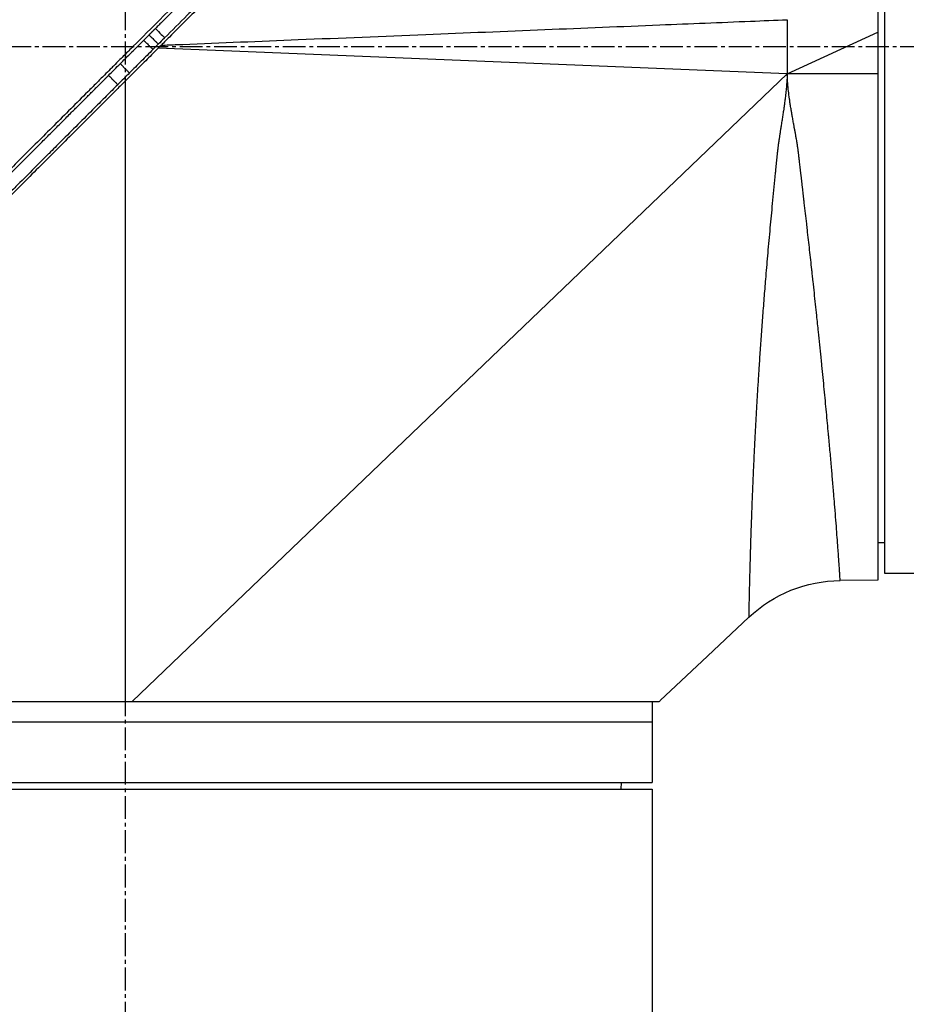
# Model space of a CAD drawing. Header units: millimetres. Extents: x 0 to 4378, y 0 to 2397.
# Tile 164 of 256: x 234 to 300, y 1687 to 1760. Entities that reach past the tile are written whole.
import ezdxf

# ---------------------------------------------------------------- set-up
doc = ezdxf.new("R2010")
doc.units = ezdxf.units.MM
doc.header["$LTSCALE"] = 0.2
doc.linetypes.add('CENTER2', pattern=[1.125, 0.75, -0.125, 0.125, -0.125])
doc.layers.add('02_Center Line', color=1, linetype='CENTER2')

# ---------------------------------------------------------------- blocks, each defined once
blk = doc.blocks.new('Blk$A16R2-5W24D')
for p, q in [((-56.2, 1297.5), (-56.2, 1219.5)), ((-55.7, 1297.945), (-55.7, 1218.983)), ((-49, 1260.5), (-49.001, 1256.5)), ((-49.001, 1256.5), (-55.7, 1259.58)), ((-49.001, 1256.5), (-2.445, 1258.4)), ((-55.7, 1256.5), (-49.001, 1256.5)), ((-49.001, 1256.5), (-0.521, 1210)), ((0, 1256.245), (0, 1256.245)), ((0, 1255.955), (0, 1210)), ((-55.7, 1221.787), (-56.2, 1221.779)), ((-56.2, 1219.5), (-69.156, 1219.5)), ((-55.7, 1218.983), (-52.919, 1218.958)), ((-43.1, 1213.364), (-46.149, 1216.236)), ((-43.1, 1213.367), (-43.1, 1213.364)), ((-43.1, 1213.367), (-39.6, 1210.068)), ((39, 1210), (-39.527, 1210)), ((-39, 1210), (-39, 1204)), ((39, 1208.5), (-39, 1208.5)), ((39, 1204), (-39, 1204)), ((39, 1203.5), (-39, 1203.5)), ((-39, 1203.5), (-39, 844.081)), ((-36.713, 1203.5), (-36.721, 1204))]:
    blk.add_line(p, q)
blk.add_arc((-53.007, 1208.959), 10, 46.70019, 89.5)
for centre, major_axis, ratio, start_param, end_param in [((-2.224, 1259.836), (-0.707, -0.708), 0.014095, 4.712384, 6.026259), ((-39.606, 1210.062), (0.685, -0.645), 0.008693, 1.464682, 1.570872), ((-39.606, 1210.062), (-0.685, 0.645), 0.008695, 4.606273, 4.712465)]:
    blk.add_ellipse(centre, major_axis=major_axis, ratio=ratio, start_param=start_param, end_param=end_param)
for points, knots in [([(-41.761, 1299.281), (-41.763, 1299.283), (-41.76, 1299.28), (-41.748, 1299.268), (-41.739, 1299.259), (-41.714, 1299.234), (-41.698, 1299.219), (-41.659, 1299.18), (-41.636, 1299.157), (-41.582, 1299.103), (-41.551, 1299.072), (-41.502, 1299.023), (-41.487, 1299.009), (-41.461, 1298.983), (-41.45, 1298.972), (-41.401, 1298.923), (-41.359, 1298.881), (-41.308, 1298.831), (-41.304, 1298.828), (-41.255, 1298.778), (-41.204, 1298.728), (-41.145, 1298.669), (-41.14, 1298.664), (-41.128, 1298.652), (-41.12, 1298.644), (-41.079, 1298.604), (-41.045, 1298.569), (-41.005, 1298.529), (-41.001, 1298.526), (-40.934, 1298.459), (-40.867, 1298.392), (-40.788, 1298.314), (-40.782, 1298.308), (-40.726, 1298.252), (-40.673, 1298.2), (-40.588, 1298.115), (-40.558, 1298.085), (-40.489, 1298.016), (-40.449, 1297.977), (-40.311, 1297.84), (-40.208, 1297.737), (-40.064, 1297.594), (-40.03, 1297.559), (-39.915, 1297.446), (-39.833, 1297.363), (-39.715, 1297.246), (-39.682, 1297.214), (-39.526, 1297.058), (-39.396, 1296.929), (-39.257, 1296.79), (-39.255, 1296.788), (-39.117, 1296.651), (-38.976, 1296.51), (-38.8, 1296.335), (-38.773, 1296.308), (-38.633, 1296.169), (-38.518, 1296.055), (-38.362, 1295.899), (-38.324, 1295.861), (-38.191, 1295.729), (-38.094, 1295.632), (-37.945, 1295.484), (-37.894, 1295.434), (-37.826, 1295.366), (-37.81, 1295.35), (-37.779, 1295.318), (-37.763, 1295.303), (-37.734, 1295.274), (-37.721, 1295.261), (-37.701, 1295.241), (-37.695, 1295.235), (-37.608, 1295.148), (-37.526, 1295.067), (-37.367, 1294.908), (-37.288, 1294.83), (-37.047, 1294.589), (-36.882, 1294.425), (-36.551, 1294.095), (-36.384, 1293.929), (-36.047, 1293.594), (-35.878, 1293.425), (-35.67, 1293.218), (-35.632, 1293.18), (-35.485, 1293.033), (-35.376, 1292.925), (-35.202, 1292.751), (-35.136, 1292.685), (-34.893, 1292.443), (-34.717, 1292.268), (-34.447, 1291.998), (-34.351, 1291.903), (-34.079, 1291.632), (-33.903, 1291.457), (-33.553, 1291.108), (-33.379, 1290.934), (-33.073, 1290.629), (-32.941, 1290.498), (-32.804, 1290.361), (-32.798, 1290.354), (-32.62, 1290.177), (-32.452, 1290.01), (-32.113, 1289.671), (-31.942, 1289.501), (-31.726, 1289.286), (-31.679, 1289.239), (-31.464, 1289.024), (-31.3, 1288.861), (-30.978, 1288.539), (-30.819, 1288.381), (-30.509, 1288.072), (-30.358, 1287.921), (-30.063, 1287.627), (-29.919, 1287.484), (-29.76, 1287.325), (-29.739, 1287.304), (-29.596, 1287.161), (-29.477, 1287.043), (-29.231, 1286.798), (-29.105, 1286.672), (-28.864, 1286.432), (-28.749, 1286.317), (-28.601, 1286.169), (-28.562, 1286.13), (-28.419, 1285.987), (-28.32, 1285.889), (-28.214, 1285.783), (-28.199, 1285.768), (-28.152, 1285.721), (-28.12, 1285.69), (-28.071, 1285.641), (-28.053, 1285.623), (-28.012, 1285.582), (-27.989, 1285.559), (-27.955, 1285.525), (-27.944, 1285.514), (-27.931, 1285.501), (-27.929, 1285.499), (-27.927, 1285.497), (-27.926, 1285.496), (-27.92, 1285.49), (-27.914, 1285.483), (-27.655, 1285.226), (-27.409, 1284.98), (-27.037, 1284.609), (-26.912, 1284.484), (-26.352, 1283.926), (-25.916, 1283.49), (-25.445, 1283.021), (-25.413, 1282.988), (-24.954, 1282.531), (-24.526, 1282.104), (-24.051, 1281.629), (-24.003, 1281.582), (-23.742, 1281.321), (-23.527, 1281.106), (-22.847, 1280.428), (-22.381, 1279.963), (-21.878, 1279.461), (-21.841, 1279.424), (-21.507, 1279.091), (-21.21, 1278.794), (-20.704, 1278.289), (-20.494, 1278.079), (-20.087, 1277.674), (-19.891, 1277.477), (-19.235, 1276.823), (-18.777, 1276.366), (-18.233, 1275.822), (-18.146, 1275.735), (-17.917, 1275.507), (-17.776, 1275.366), (-17.229, 1274.82), (-16.824, 1274.416), (-16.269, 1273.862), (-16.118, 1273.711), (-15.557, 1273.151), (-15.148, 1272.743), (-14.588, 1272.184), (-14.436, 1272.032), (-14.213, 1271.81), (-14.143, 1271.739), (-13.555, 1271.152), (-13.039, 1270.637), (-12.454, 1270.053), (-12.382, 1269.981), (-12.26, 1269.86), (-12.211, 1269.81), (-11.732, 1269.332), (-11.304, 1268.905), (-10.727, 1268.328), (-10.574, 1268.176), (-9.873, 1267.476), (-9.327, 1266.93), (-8.753, 1266.357), (-8.722, 1266.326), (-8.56, 1266.165), (-8.43, 1266.035), (-8.011, 1265.616), (-7.723, 1265.329), (-7.134, 1264.741), (-6.833, 1264.44), (-6.474, 1264.081), (-6.415, 1264.022), (-5.763, 1263.371), (-5.176, 1262.784), (-4.531, 1262.14), (-4.468, 1262.077), (-4.26, 1261.87), (-4.115, 1261.725), (-3.519, 1261.13), (-3.071, 1260.682), (-2.588, 1260.2), (-2.55, 1260.162), (-2.419, 1260.032), (-2.326, 1259.939), (-2.234, 1259.846)], [0.0000208, 0.0000208, 0.0000208, 0.0000208, 0.0158804, 0.0158804, 0.0314941, 0.0314941, 0.0466963, 0.0466963, 0.0616667, 0.0616667, 0.0762857, 0.0762857, 0.0820479, 0.0820479, 0.0859853, 0.0859853, 0.0994403, 0.0994403, 0.1005462, 0.1005462, 0.1136242, 0.1136242, 0.1147453, 0.1147453, 0.1165521, 0.1165521, 0.1241981, 0.1241981, 0.125, 0.125, 0.1381084, 0.1381084, 0.1391728, 0.1391728, 0.1482001, 0.1482001, 0.1529972, 0.1529972, 0.1589987, 0.1589987, 0.1732494, 0.1732494, 0.1776036, 0.1776036, 0.1875, 0.1875, 0.1911709, 0.1911709, 0.2049605, 0.2049605, 0.2051836, 0.2051836, 0.21875, 0.21875, 0.2212271, 0.2212271, 0.2312401, 0.2312401, 0.234375, 0.234375, 0.2421875, 0.2421875, 0.2460938, 0.2460938, 0.2474252, 0.2474252, 0.2487118, 0.2487118, 0.2496161, 0.2496161, 0.25, 0.25, 0.2548856, 0.2548856, 0.2595383, 0.2595383, 0.2692434, 0.2692434, 0.2790515, 0.2790515, 0.2890122, 0.2890122, 0.2912742, 0.2912742, 0.2976908, 0.2976908, 0.3016122, 0.3016122, 0.3121303, 0.3121303, 0.3179228, 0.3179228, 0.3287012, 0.3287012, 0.3396932, 0.3396932, 0.3481944, 0.3481944, 0.3486379, 0.3486379, 0.3598073, 0.3598073, 0.3716181, 0.3716181, 0.375, 0.375, 0.3869913, 0.3869913, 0.3992411, 0.3992411, 0.4116457, 0.4116457, 0.424265, 0.424265, 0.4261619, 0.4261619, 0.4375, 0.4375, 0.4505935, 0.4505935, 0.463876, 0.463876, 0.46875, 0.46875, 0.4822259, 0.4822259, 0.484375, 0.484375, 0.4893023, 0.4893023, 0.4921875, 0.4921875, 0.4960938, 0.4960938, 0.4980469, 0.4980469, 0.4985352, 0.4985352, 0.4992676, 0.4992676, 0.5, 0.5, 0.5143265, 0.5143265, 0.5215625, 0.5215625, 0.5466413, 0.5466413, 0.5485034, 0.5485034, 0.5728868, 0.5728868, 0.5755775, 0.5755775, 0.5877727, 0.5877727, 0.6141516, 0.6141516, 0.6162648, 0.6162648, 0.6330476, 0.6330476, 0.6449132, 0.6449132, 0.656049, 0.656049, 0.6819939, 0.6819939, 0.6869268, 0.6869268, 0.6949503, 0.6949503, 0.717991, 0.717991, 0.7265974, 0.7265974, 0.75, 0.75, 0.7587448, 0.7587448, 0.7627993, 0.7627993, 0.7925908, 0.7925908, 0.7967746, 0.7967746, 0.7996666, 0.7996666, 0.8246287, 0.8246287, 0.833564, 0.833564, 0.8658948, 0.8658948, 0.8677436, 0.8677436, 0.8755356, 0.8755356, 0.8928106, 0.8928106, 0.9110136, 0.9110136, 0.9146293, 0.9146293, 0.9506659, 0.9506659, 0.9545641, 0.9545641, 0.9635596, 0.9635596, 0.9917153, 0.9917153, 0.9941009, 0.9941009, 1, 1, 1, 1]), ([(-41.555, 1299.49), (-41.555, 1299.49), (-41.496, 1299.431), (-41.262, 1299.197), (-41.087, 1299.022), (-40.705, 1298.64), (-40.529, 1298.463), (-40.062, 1297.996), (-39.755, 1297.689), (-39.215, 1297.15), (-39.007, 1296.942), (-38.536, 1296.471), (-38.27, 1296.205), (-37.247, 1295.182), (-36.408, 1294.343), (-34.273, 1292.208), (-32.919, 1290.854), (-31.089, 1289.024), (-30.697, 1288.632), (-29.443, 1287.378), (-28.558, 1286.493), (-27.182, 1285.117), (-26.706, 1284.641), (-25.726, 1283.661), (-25.222, 1283.157), (-24.183, 1282.118), (-23.649, 1281.584), (-22.55, 1280.486), (-21.986, 1279.921), (-21.127, 1279.062), (-20.836, 1278.771), (-20.25, 1278.185), (-19.955, 1277.89), (-19.293, 1277.228), (-18.925, 1276.86), (-18.18, 1276.115), (-17.801, 1275.737), (-16.654, 1274.59), (-15.88, 1273.815), (-14.696, 1272.631), (-14.29, 1272.226), (-13.469, 1271.405), (-13.054, 1270.989), (-10.944, 1268.88), (-9.233, 1267.168), (-7.034, 1264.97), (-6.555, 1264.49), (-3.631, 1261.566), (-1.784, 1259.72), (-0.374, 1258.309), (-0.156, 1258.092), (0.174, 1257.762), (0.284, 1257.652), (0.558, 1257.378), (0.718, 1257.218), (0.953, 1256.982), (1.029, 1256.907), (1.258, 1256.677), (1.393, 1256.543), (1.643, 1256.293), (1.746, 1256.19), (1.947, 1255.989), (2.039, 1255.897), (2.346, 1255.59), (2.563, 1255.373), (3.62, 1254.316), (4.456, 1253.48), (5.698, 1252.238), (6.104, 1251.832), (6.908, 1251.028), (7.306, 1250.63), (8.479, 1249.457), (9.254, 1248.682), (10.768, 1247.168), (11.509, 1246.427), (12.601, 1245.335), (12.955, 1244.982), (13.655, 1244.282), (14.001, 1243.935), (15.024, 1242.912), (15.697, 1242.239), (16.686, 1241.25), (17.004, 1240.932), (17.944, 1239.992), (18.563, 1239.374), (19.471, 1238.466), (19.764, 1238.172), (20.195, 1237.742), (20.334, 1237.602), (21.048, 1236.888), (21.618, 1236.319), (22.317, 1235.619), (22.453, 1235.484), (22.763, 1235.173), (22.937, 1234.999), (23.18, 1234.756), (23.25, 1234.686), (23.42, 1234.517), (23.522, 1234.414), (24.127, 1233.81), (24.624, 1233.312), (25.351, 1232.586), (25.595, 1232.341), (25.964, 1231.972), (26.091, 1231.845), (26.351, 1231.586), (26.483, 1231.453), (26.842, 1231.094), (27.067, 1230.87), (27.433, 1230.504), (27.575, 1230.362), (27.833, 1230.104), (27.95, 1229.986), (28.145, 1229.791), (28.223, 1229.713), (28.447, 1229.489), (28.592, 1229.344), (28.948, 1228.989), (29.157, 1228.779), (29.568, 1228.369), (29.77, 1228.167), (30.162, 1227.775), (30.352, 1227.585), (30.707, 1227.23), (30.872, 1227.065), (31.124, 1226.812), (31.213, 1226.724), (31.473, 1226.464), (31.644, 1226.292), (31.894, 1226.043), (31.972, 1225.964), (32.176, 1225.761), (32.3, 1225.636), (32.578, 1225.359), (32.73, 1225.207), (33.028, 1224.909), (33.173, 1224.763), (33.456, 1224.48), (33.594, 1224.343), (33.997, 1223.94), (34.257, 1223.679), (34.992, 1222.944), (35.453, 1222.484), (36.658, 1221.278), (37.358, 1220.579), (38.206, 1219.731), (38.425, 1219.512), (38.813, 1219.124), (38.985, 1218.952), (39.287, 1218.65), (39.42, 1218.516), (39.655, 1218.282), (39.759, 1218.178), (40.026, 1217.911), (40.176, 1217.761), (40.402, 1217.535), (40.487, 1217.449), (40.671, 1217.266), (40.754, 1217.183), (40.837, 1217.1), (40.857, 1217.08), (40.885, 1217.052), (40.891, 1217.046), (40.891, 1217.046)], [-12.12683, -12.12683, -12.12683, -12.12683, -11.929155, -11.929155, -11.731142, -11.731142, -11.599108, -11.599108, -11.423504, -11.423504, -11.323203, -11.323203, -11.208746, -11.208746, -10.903559, -10.903559, -10.49681, -10.49681, -10.388234, -10.388234, -10.154863, -10.154863, -10.033963, -10.033963, -9.908546, -9.908546, -9.778492, -9.778492, -9.643694, -9.643694, -9.574994, -9.574994, -9.505925, -9.505925, -9.420491, -9.420491, -9.33343, -9.33343, -9.156755, -9.156755, -9.064945, -9.064945, -8.971626, -8.971626, -8.591834, -8.591834, -8.486072, -8.486072, -7.947871, -7.947871, -7.849464, -7.849464, -7.799156, -7.799156, -7.725216, -7.725216, -7.691028, -7.691028, -7.623996, -7.623996, -7.576077, -7.576077, -7.534454, -7.534454, -7.437649, -7.437649, -7.069154, -7.069154, -6.889697, -6.889697, -6.7135, -6.7135, -6.369354, -6.369354, -6.037716, -6.037716, -5.878371, -5.878371, -5.721439, -5.721439, -5.41411, -5.41411, -5.267307, -5.267307, -4.979651, -4.979651, -4.841656, -4.841656, -4.776165, -4.776165, -4.506382, -4.506382, -4.441344, -4.441344, -4.357044, -4.357044, -4.323655, -4.323655, -4.275506, -4.275506, -4.046926, -4.046926, -3.93135, -3.93135, -3.870595, -3.870595, -3.806578, -3.806578, -3.697345, -3.697345, -3.62817, -3.62817, -3.570669, -3.570669, -3.532087, -3.532087, -3.459788, -3.459788, -3.354278, -3.354278, -3.250772, -3.250772, -3.151679, -3.151679, -3.064305, -3.064305, -3.017007, -3.017007, -2.923431, -2.923431, -2.879873, -2.879873, -2.809551, -2.809551, -2.722407, -2.722407, -2.637561, -2.637561, -2.555786, -2.555786, -2.396229, -2.396229, -2.097254, -2.097254, -1.573532, -1.573532, -1.377037, -1.377037, -1.205237, -1.205237, -1.055164, -1.055164, -0.923686, -0.923686, -0.693568, -0.693568, -0.520921, -0.520921, -0.262062, -0.262062, -0.132423, -0.132423, 0, 0, 0, 0]), ([(-41.958, 1298.145), (-41.958, 1298.145), (-41.931, 1298.118), (-41.876, 1298.063), (-41.828, 1298.015), (-41.758, 1297.946), (-41.668, 1297.856), (-41.659, 1297.847), (-41.65, 1297.838), (-41.641, 1297.829), (-41.556, 1297.744), (-41.453, 1297.642), (-41.335, 1297.524), (-41.327, 1297.516), (-41.319, 1297.508), (-41.311, 1297.5), (-41.281, 1297.47), (-41.251, 1297.44), (-41.219, 1297.408), (-41.099, 1297.289), (-40.965, 1297.156), (-40.818, 1297.009), (-40.758, 1296.949), (-40.695, 1296.886), (-40.63, 1296.821), (-40.496, 1296.687), (-40.352, 1296.544), (-40.199, 1296.391), (-40.098, 1296.291), (-39.994, 1296.187), (-39.886, 1296.079), (-39.75, 1295.944), (-39.608, 1295.802), (-39.461, 1295.656), (-39.312, 1295.507), (-39.158, 1295.353), (-38.997, 1295.193), (-38.873, 1295.069), (-38.745, 1294.941), (-38.614, 1294.811), (-38.409, 1294.607), (-38.197, 1294.395), (-37.978, 1294.176), (-37.876, 1294.074), (-37.772, 1293.971), (-37.667, 1293.866), (-37.116, 1293.317), (-36.525, 1292.726), (-35.898, 1292.101), (-35.77, 1291.974), (-35.641, 1291.844), (-35.51, 1291.714), (-35.207, 1291.412), (-34.898, 1291.103), (-34.581, 1290.787), (-34.12, 1290.327), (-33.645, 1289.853), (-33.157, 1289.366), (-33.124, 1289.333), (-33.091, 1289.299), (-33.057, 1289.266), (-32.116, 1288.327), (-31.13, 1287.342), (-30.107, 1286.32), (-29.58, 1285.794), (-29.043, 1285.259), (-28.498, 1284.715), (-28.166, 1284.382), (-27.83, 1284.047), (-27.491, 1283.709), (-27.398, 1283.616), (-27.305, 1283.523), (-27.211, 1283.429), (-26.314, 1282.533), (-25.397, 1281.618), (-24.464, 1280.686), (-24.236, 1280.458), (-24.007, 1280.23), (-23.777, 1280), (-22.968, 1279.192), (-22.148, 1278.373), (-21.319, 1277.545), (-20.947, 1277.173), (-20.574, 1276.801), (-20.199, 1276.426), (-19.498, 1275.726), (-18.792, 1275.021), (-18.08, 1274.31), (-17.56, 1273.79), (-17.036, 1273.267), (-16.511, 1272.742), (-15.933, 1272.165), (-15.353, 1271.586), (-14.771, 1271.004), (-14.726, 1270.959), (-14.68, 1270.914), (-14.635, 1270.868), (-14.007, 1270.24), (-13.376, 1269.61), (-12.742, 1268.977), (-12.299, 1268.534), (-11.854, 1268.09), (-11.409, 1267.645), (-10.581, 1266.819), (-9.751, 1265.989), (-8.918, 1265.157), (-8.615, 1264.855), (-8.312, 1264.552), (-8.009, 1264.248), (-7.67, 1263.91), (-7.331, 1263.572), (-6.992, 1263.233), (-6.349, 1262.59), (-5.705, 1261.947), (-5.06, 1261.303), (-4.902, 1261.145), (-4.744, 1260.987), (-4.586, 1260.829), (-4.027, 1260.271), (-3.469, 1259.713), (-2.91, 1259.154)], [0.0000039, 0.0000039, 0.0000039, 0.0000039, 0.0340734, 0.0340734, 0.0340734, 0.0641526, 0.0641526, 0.0641526, 0.0671031, 0.0671031, 0.0671031, 0.0944283, 0.0944283, 0.0944283, 0.0962427, 0.0962427, 0.0962427, 0.1029277, 0.1029277, 0.1029277, 0.1283424, 0.1283424, 0.1283424, 0.1387919, 0.1387919, 0.1387919, 0.1604613, 0.1604613, 0.1604613, 0.1747111, 0.1747111, 0.1747111, 0.1925966, 0.1925966, 0.1925966, 0.2106779, 0.2106779, 0.2106779, 0.224751, 0.224751, 0.224751, 0.2467042, 0.2467042, 0.2467042, 0.2569246, 0.2569246, 0.2569246, 0.3103939, 0.3103939, 0.3103939, 0.3213335, 0.3213335, 0.3213335, 0.3465771, 0.3465771, 0.3465771, 0.383319, 0.383319, 0.383319, 0.385823, 0.385823, 0.385823, 0.4564224, 0.4564224, 0.4564224, 0.4927866, 0.4927866, 0.4927866, 0.5149844, 0.5149844, 0.5149844, 0.5210907, 0.5210907, 0.5210907, 0.5796468, 0.5796468, 0.5796468, 0.5939582, 0.5939582, 0.5939582, 0.6443491, 0.6443491, 0.6443491, 0.6669229, 0.6669229, 0.6669229, 0.7090924, 0.7090924, 0.7090924, 0.7399622, 0.7399622, 0.7399622, 0.7738644, 0.7738644, 0.7738644, 0.7765034, 0.7765034, 0.7765034, 0.8130598, 0.8130598, 0.8130598, 0.8386624, 0.8386624, 0.8386624, 0.886194, 0.886194, 0.886194, 0.9034842, 0.9034842, 0.9034842, 0.9227702, 0.9227702, 0.9227702, 0.9593497, 0.9593497, 0.9593497, 0.9683233, 0.9683233, 0.9683233, 1, 1, 1, 1]), ([(-41.746, 1297.7), (-41.746, 1297.7), (-41.746, 1297.7), (-41.592, 1297.547), (-41.501, 1297.455), (-41.299, 1297.253), (-41.205, 1297.159), (-40.956, 1296.91), (-40.792, 1296.746), (-40.5, 1296.455), (-40.387, 1296.342), (-39.95, 1295.904), (-39.585, 1295.539), (-38.946, 1294.9), (-38.7, 1294.655), (-38.147, 1294.101), (-37.836, 1293.79), (-36.639, 1292.593), (-35.664, 1291.618), (-34.008, 1289.962), (-33.38, 1289.335), (-31.127, 1287.081), (-29.393, 1285.348), (-26.594, 1282.549), (-25.588, 1281.543), (-23.456, 1279.411), (-22.327, 1278.281), (-18.485, 1274.439), (-15.687, 1271.641), (-11.324, 1267.279), (-9.775, 1265.73), (-7.41, 1263.365), (-6.602, 1262.557), (-5.403, 1261.358), (-5.015, 1260.97), (-4.173, 1260.128), (-3.717, 1259.672), (-3.147, 1259.102), (-3.021, 1258.976), (-2.675, 1258.629), (-2.445, 1258.4), (-2.122, 1258.077), (-2.03, 1257.984), (-1.652, 1257.607), (-1.367, 1257.322), (-0.935, 1256.89), (-0.787, 1256.742), (-0.523, 1256.478), (-0.405, 1256.36), (-0.204, 1256.159), (-0.12, 1256.075), (0.226, 1255.729), (0.397, 1255.558), (0.754, 1255.201), (0.877, 1255.078), (1.658, 1254.297), (2.311, 1253.644), (3.85, 1252.105), (4.733, 1251.222), (6.478, 1249.477), (7.34, 1248.615), (9.969, 1245.986), (11.727, 1244.228), (14.611, 1241.344), (15.755, 1240.201), (17.479, 1238.476), (18.07, 1237.885), (19.803, 1236.152), (20.93, 1235.025), (23.061, 1232.894), (24.067, 1231.889), (25.501, 1230.455), (25.95, 1230.006), (26.82, 1229.136), (27.241, 1228.714), (28.057, 1227.899), (28.451, 1227.504), (29.204, 1226.751), (29.564, 1226.392), (30.583, 1225.372), (31.228, 1224.728), (32.388, 1223.567), (32.909, 1223.046), (34.279, 1221.676), (35.08, 1220.875), (36.057, 1219.899), (36.311, 1219.645), (36.971, 1218.984), (37.347, 1218.609), (37.922, 1218.034), (38.141, 1217.815), (38.473, 1217.483), (38.599, 1217.357), (38.788, 1217.167), (38.86, 1217.096), (39.014, 1216.942), (39.083, 1216.872), (39.153, 1216.802), (39.171, 1216.785), (39.194, 1216.761), (39.2, 1216.756), (39.2, 1216.756)], [-14.699306, -14.699306, -14.699306, -14.699306, -14.33325, -14.33325, -14.089979, -14.089979, -13.928299, -13.928299, -13.712729, -13.712729, -13.589605, -13.589605, -13.262197, -13.262197, -13.075429, -13.075429, -12.861827, -12.861827, -12.291792, -12.291792, -11.96616, -11.96616, -11.163225, -11.163225, -10.729839, -10.729839, -10.262517, -10.262517, -9.163022, -9.163022, -8.56511, -8.56511, -8.254871, -8.254871, -8.105436, -8.105436, -7.929352, -7.929352, -7.884858, -7.884858, -7.79753, -7.79753, -7.762378, -7.762378, -7.654303, -7.654303, -7.59841, -7.59841, -7.553856, -7.553856, -7.52203, -7.52203, -7.422773, -7.422773, -7.370918, -7.370918, -7.092364, -7.092364, -6.716448, -6.716448, -6.347847, -6.347847, -5.587534, -5.587534, -5.080694, -5.080694, -4.813479, -4.813479, -4.291642, -4.291642, -3.807045, -3.807045, -3.582338, -3.582338, -3.365816, -3.365816, -3.157227, -3.157227, -2.960971, -2.960971, -2.591047, -2.591047, -2.267317, -2.267317, -1.700789, -1.700789, -1.488425, -1.488425, -1.115544, -1.115544, -0.835884, -0.835884, -0.626318, -0.626318, -0.46935, -0.46935, -0.234668, -0.234668, -0.117319, -0.117319, -0.000001, -0.000001, -0.000001, -0.000001]), ([(-2.653, 1258.608), (-3.051, 1258.625), (-3.448, 1258.641), (-3.981, 1258.662), (-4.115, 1258.668), (-7.102, 1258.79), (-9.953, 1258.906), (-15.954, 1259.151), (-19.103, 1259.28), (-25.191, 1259.528), (-28.13, 1259.648), (-33.899, 1259.884), (-36.729, 1259.999), (-41.801, 1260.206), (-44.043, 1260.298), (-47.19, 1260.426), (-48.095, 1260.463), (-49, 1260.5)], [0.0541532, 0.0541532, 0.0541532, 0.0541532, 0.0784835, 0.0784835, 0.0867456, 0.0867456, 0.2613208, 0.2613208, 0.4541563, 0.4541563, 0.6340543, 0.6340543, 0.8073484, 0.8073484, 0.944586, 0.944586, 1, 1, 1, 1]), ([(-2.91, 1259.154), (-2.896, 1259.141), (-2.883, 1259.128), (-2.727, 1258.971), (-2.584, 1258.828), (-2.441, 1258.686)], [0, 0, 0, 0, 0.084771, 0.084771, 1, 1, 1, 1]), ([(-1.76, 1259.373), (-1.79, 1259.344), (-1.82, 1259.314), (-1.85, 1259.284), (-1.857, 1259.277), (-1.863, 1259.27), (-1.87, 1259.263), (-1.904, 1259.229), (-1.938, 1259.195), (-1.972, 1259.161), (-1.975, 1259.157), (-1.979, 1259.154), (-1.982, 1259.151), (-2.019, 1259.114), (-2.055, 1259.077), (-2.09, 1259.042), (-2.114, 1259.018), (-2.137, 1258.995), (-2.159, 1258.973), (-2.17, 1258.962), (-2.181, 1258.951), (-2.191, 1258.94), (-2.212, 1258.919), (-2.232, 1258.899), (-2.251, 1258.879), (-2.261, 1258.87), (-2.27, 1258.86), (-2.279, 1258.851), (-2.305, 1258.824), (-2.329, 1258.8), (-2.35, 1258.779), (-2.37, 1258.759), (-2.386, 1258.742), (-2.401, 1258.727), (-2.402, 1258.726), (-2.403, 1258.724), (-2.405, 1258.723), (-2.417, 1258.71), (-2.427, 1258.7), (-2.436, 1258.691), (-2.437, 1258.689), (-2.439, 1258.687), (-2.441, 1258.686)], [0, 0, 0, 0, 0.101929, 0.101929, 0.101929, 0.125, 0.125, 0.125, 0.239175, 0.239175, 0.239175, 0.25, 0.25, 0.25, 0.375, 0.375, 0.375, 0.458161, 0.458161, 0.458161, 0.500022, 0.500022, 0.500022, 0.58321, 0.58321, 0.58321, 0.625, 0.625, 0.625, 0.75, 0.75, 0.75, 0.864184, 0.864184, 0.864184, 0.875, 0.875, 0.875, 0.976928, 0.976928, 0.976928, 1, 1, 1, 1]), ([(-1.365, 1258.978), (-1.394, 1258.949), (-1.424, 1258.919), (-1.455, 1258.889), (-1.461, 1258.882), (-1.468, 1258.875), (-1.475, 1258.868), (-1.509, 1258.834), (-1.543, 1258.8), (-1.577, 1258.766), (-1.58, 1258.763), (-1.584, 1258.76), (-1.587, 1258.756), (-1.624, 1258.719), (-1.66, 1258.683), (-1.696, 1258.647), (-1.719, 1258.624), (-1.742, 1258.601), (-1.764, 1258.579), (-1.775, 1258.568), (-1.786, 1258.557), (-1.797, 1258.546), (-1.818, 1258.525), (-1.838, 1258.505), (-1.857, 1258.486), (-1.867, 1258.476), (-1.876, 1258.467), (-1.885, 1258.458), (-1.912, 1258.431), (-1.936, 1258.407), (-1.957, 1258.385), (-1.976, 1258.366), (-1.993, 1258.349), (-2.008, 1258.335), (-2.009, 1258.333), (-2.01, 1258.332), (-2.012, 1258.33), (-2.024, 1258.318), (-2.035, 1258.307), (-2.043, 1258.299), (-2.045, 1258.297), (-2.047, 1258.295), (-2.048, 1258.294)], [0, 0, 0, 0, 0.101892, 0.101892, 0.101892, 0.125, 0.125, 0.125, 0.239138, 0.239138, 0.239138, 0.25, 0.25, 0.25, 0.375, 0.375, 0.375, 0.458132, 0.458132, 0.458132, 0.500021, 0.500021, 0.500021, 0.583181, 0.583181, 0.583181, 0.625, 0.625, 0.625, 0.75, 0.75, 0.75, 0.864147, 0.864147, 0.864147, 0.875, 0.875, 0.875, 0.976898, 0.976898, 0.976898, 1, 1, 1, 1]), ([(0.372, 1257.241), (0.129, 1257.484), (-0.114, 1257.728), (-0.358, 1257.971), (-0.404, 1258.017), (-0.45, 1258.063), (-0.496, 1258.11), (-0.723, 1258.336), (-0.949, 1258.562), (-1.175, 1258.789), (-1.239, 1258.852), (-1.302, 1258.915), (-1.365, 1258.978)], [0, 0, 0, 0, 0.420187, 0.420187, 0.420187, 0.499983, 0.499983, 0.499983, 0.890801, 0.890801, 0.890801, 1, 1, 1, 1]), ([(-2.048, 1258.294), (-1.759, 1258.004), (-1.47, 1257.715), (-0.891, 1257.136), (-0.601, 1256.846), (-0.312, 1256.557)], [0, 0, 0, 0, 0.500049, 0.500049, 1, 1, 1, 1]), ([(0.372, 1257.241), (0.344, 1257.213), (0.315, 1257.184), (0.278, 1257.147), (0.27, 1257.139), (0.228, 1257.097), (0.193, 1257.062), (0.156, 1257.025), (0.153, 1257.022), (0.116, 1256.985), (0.081, 1256.95), (0.046, 1256.915), (0.044, 1256.912), (0.018, 1256.887), (-0.005, 1256.864), (-0.037, 1256.831), (-0.048, 1256.821), (-0.058, 1256.811), (-0.059, 1256.81), (-0.081, 1256.788), (-0.101, 1256.767), (-0.13, 1256.739), (-0.139, 1256.73), (-0.175, 1256.694), (-0.199, 1256.67), (-0.239, 1256.629), (-0.256, 1256.612), (-0.272, 1256.597), (-0.274, 1256.595), (-0.288, 1256.581), (-0.298, 1256.571), (-0.308, 1256.56), (-0.31, 1256.559), (-0.312, 1256.557)], [0, 0, 0, 0, 0.098328, 0.098328, 0.125, 0.125, 0.240944, 0.240944, 0.25, 0.25, 0.367102, 0.367102, 0.375, 0.375, 0.457874, 0.457874, 0.496983, 0.496983, 0.5, 0.5, 0.583606, 0.583606, 0.625, 0.625, 0.75, 0.75, 0.863843, 0.863843, 0.875, 0.875, 0.977019, 0.977019, 1, 1, 1, 1]), ([(1.24, 1256.372), (1.095, 1256.517), (0.951, 1256.662), (0.661, 1256.952), (0.517, 1257.097), (0.372, 1257.241)], [0.000007, 0.000007, 0.000007, 0.000007, 0.4987592, 0.4987592, 1, 1, 1, 1]), ([(-52.919, 1218.958), (-52.919, 1218.958), (-52.919, 1218.972), (-52.915, 1219.026), (-52.913, 1219.067), (-52.906, 1219.174), (-52.902, 1219.241), (-52.892, 1219.401), (-52.886, 1219.494), (-52.877, 1219.622), (-52.876, 1219.646), (-52.871, 1219.718), (-52.868, 1219.769), (-52.856, 1219.944), (-52.847, 1220.078), (-52.827, 1220.368), (-52.817, 1220.524), (-52.793, 1220.864), (-52.78, 1221.05), (-52.755, 1221.403), (-52.743, 1221.567), (-52.73, 1221.744), (-52.729, 1221.751), (-52.728, 1221.764), (-52.728, 1221.77), (-52.709, 1222.023), (-52.69, 1222.283), (-52.648, 1222.833), (-52.625, 1223.125), (-52.577, 1223.741), (-52.551, 1224.068), (-52.503, 1224.666), (-52.481, 1224.933), (-52.456, 1225.228), (-52.455, 1225.248), (-52.424, 1225.626), (-52.392, 1225.997), (-52.331, 1226.722), (-52.3, 1227.073), (-52.236, 1227.815), (-52.201, 1228.206), (-52.147, 1228.808), (-52.129, 1229.01), (-52.1, 1229.329), (-52.09, 1229.442), (-52.071, 1229.65), (-52.062, 1229.743), (-52.006, 1230.352), (-51.956, 1230.885), (-51.852, 1231.982), (-51.798, 1232.546), (-51.685, 1233.699), (-51.627, 1234.289), (-51.548, 1235.07), (-51.53, 1235.248), (-51.51, 1235.45), (-51.508, 1235.474), (-51.443, 1236.109), (-51.379, 1236.736), (-51.271, 1237.778), (-51.228, 1238.184), (-51.127, 1239.143), (-51.068, 1239.699), (-50.977, 1240.547), (-50.946, 1240.832), (-50.899, 1241.262), (-50.884, 1241.406), (-50.86, 1241.623), (-50.846, 1241.749), (-50.832, 1241.876), (-50.824, 1241.949), (-50.822, 1241.968), (-50.768, 1242.462), (-50.714, 1242.949), (-50.604, 1243.934), (-50.548, 1244.433), (-50.474, 1245.089), (-50.457, 1245.239), (-50.383, 1245.895), (-50.324, 1246.41), (-50.254, 1247.021), (-50.244, 1247.109), (-50.199, 1247.503), (-50.163, 1247.813), (-50.109, 1248.282), (-50.091, 1248.439), (-50.063, 1248.675), (-50.054, 1248.754), (-50.04, 1248.873), (-50.031, 1248.95), (-50.022, 1249.027), (-50.018, 1249.067), (-50.018, 1249.067), (-49.999, 1249.232), (-49.981, 1249.382), (-49.948, 1249.663), (-49.933, 1249.794), (-49.916, 1249.939), (-49.913, 1249.963), (-49.897, 1250.103), (-49.884, 1250.209), (-49.872, 1250.31), (-49.871, 1250.317), (-49.865, 1250.366), (-49.861, 1250.408), (-49.85, 1250.492), (-49.845, 1250.535), (-49.835, 1250.62), (-49.83, 1250.662), (-49.82, 1250.743), (-49.816, 1250.78), (-49.811, 1250.817), (-49.81, 1250.821), (-49.808, 1250.842), (-49.806, 1250.857), (-49.803, 1250.878), (-49.802, 1250.885), (-49.801, 1250.894), (-49.801, 1250.897), (-49.8, 1250.901), (-49.8, 1250.902), (-49.8, 1250.904), (-49.8, 1250.904), (-49.799, 1250.905), (-49.799, 1250.906), (-49.789, 1250.984), (-49.776, 1251.07), (-49.748, 1251.251), (-49.733, 1251.343), (-49.706, 1251.508), (-49.694, 1251.578), (-49.668, 1251.733), (-49.653, 1251.819), (-49.623, 1251.99), (-49.608, 1252.073), (-49.578, 1252.239), (-49.563, 1252.322), (-49.545, 1252.421), (-49.542, 1252.434), (-49.531, 1252.498), (-49.522, 1252.549), (-49.507, 1252.627), (-49.502, 1252.653), (-49.495, 1252.693), (-49.493, 1252.706), (-49.488, 1252.733), (-49.485, 1252.748), (-49.461, 1252.877), (-49.44, 1252.991), (-49.399, 1253.214), (-49.379, 1253.324), (-49.341, 1253.542), (-49.322, 1253.65), (-49.301, 1253.775), (-49.297, 1253.797), (-49.275, 1253.929), (-49.258, 1254.034), (-49.225, 1254.246), (-49.209, 1254.351), (-49.186, 1254.506), (-49.178, 1254.562), (-49.17, 1254.618), (-49.17, 1254.62), (-49.142, 1254.826), (-49.117, 1255.023), (-49.074, 1255.415), (-49.056, 1255.61), (-49.026, 1255.998), (-49.014, 1256.191), (-49.004, 1256.421), (-49.002, 1256.46), (-49.001, 1256.5)], [0, 0, 0, 0, 0.028234, 0.028234, 0.056819, 0.056819, 0.085617, 0.085617, 0.114723, 0.114723, 0.121112, 0.121112, 0.133906, 0.133906, 0.163346, 0.163346, 0.192685, 0.192685, 0.223434, 0.223434, 0.248047, 0.248047, 0.249023, 0.249023, 0.25, 0.25, 0.28204, 0.28204, 0.314528, 0.314528, 0.347767, 0.347767, 0.373166, 0.373166, 0.375, 0.375, 0.408009, 0.408009, 0.4375, 0.4375, 0.46875, 0.46875, 0.484375, 0.484375, 0.493022, 0.493022, 0.5, 0.5, 0.538244, 0.538244, 0.576293, 0.576293, 0.614004, 0.614004, 0.625, 0.625, 0.626439, 0.626439, 0.663999, 0.663999, 0.6875, 0.6875, 0.71875, 0.71875, 0.734375, 0.734375, 0.742187, 0.742187, 0.746094, 0.749023, 0.749023, 0.75, 0.75, 0.777439, 0.777439, 0.804554, 0.804554, 0.8125, 0.8125, 0.839283, 0.839283, 0.84375, 0.84375, 0.859375, 0.859375, 0.867187, 0.867187, 0.871094, 0.871094, 0.873047, 0.874878, 0.874878, 0.875, 0.875, 0.879762, 0.879762, 0.884532, 0.884532, 0.885526, 0.885526, 0.8903, 0.8903, 0.890625, 0.890625, 0.892844, 0.892844, 0.895438, 0.895438, 0.898437, 0.898437, 0.901916, 0.901916, 0.902344, 0.902344, 0.904297, 0.904297, 0.905273, 0.905273, 0.905762, 0.905762, 0.906006, 0.906006, 0.906128, 0.906128, 0.90625, 0.90625, 0.912629, 0.912629, 0.918178, 0.918178, 0.921875, 0.921875, 0.926033, 0.926033, 0.929687, 0.929687, 0.933063, 0.933063, 0.933594, 0.933594, 0.935547, 0.935547, 0.936523, 0.936523, 0.937012, 0.937012, 0.9375, 0.9375, 0.942143, 0.942143, 0.946949, 0.946949, 0.952035, 0.952035, 0.953125, 0.953125, 0.958683, 0.958683, 0.964876, 0.964876, 0.968506, 0.968506, 0.96875, 0.96875, 0.978272, 0.978272, 0.987962, 0.987962, 0.997909, 0.997909, 1, 1, 1, 1]), ([(-49.001, 1256.5), (-48.995, 1256.357), (-48.988, 1256.21), (-48.97, 1255.917), (-48.959, 1255.771), (-48.934, 1255.474), (-48.919, 1255.323), (-48.887, 1255.016), (-48.869, 1254.86), (-48.847, 1254.676), (-48.844, 1254.65), (-48.84, 1254.618), (-48.839, 1254.611), (-48.826, 1254.51), (-48.812, 1254.405), (-48.784, 1254.193), (-48.769, 1254.086), (-48.743, 1253.905), (-48.732, 1253.833), (-48.706, 1253.651), (-48.688, 1253.537), (-48.653, 1253.305), (-48.635, 1253.187), (-48.597, 1252.946), (-48.578, 1252.823), (-48.557, 1252.69), (-48.556, 1252.685), (-48.54, 1252.581), (-48.525, 1252.488), (-48.496, 1252.302), (-48.482, 1252.209), (-48.454, 1252.027), (-48.441, 1251.938), (-48.414, 1251.759), (-48.401, 1251.671), (-48.384, 1251.551), (-48.379, 1251.517), (-48.358, 1251.37), (-48.344, 1251.267), (-48.325, 1251.133), (-48.32, 1251.094), (-48.307, 1250.996), (-48.3, 1250.939), (-48.29, 1250.861), (-48.287, 1250.836), (-48.282, 1250.8), (-48.281, 1250.789), (-48.279, 1250.772), (-48.278, 1250.764), (-48.277, 1250.755), (-48.276, 1250.75), (-48.276, 1250.745), (-48.275, 1250.735), (-48.273, 1250.718), (-48.268, 1250.671), (-48.264, 1250.639), (-48.257, 1250.567), (-48.253, 1250.529), (-48.247, 1250.478), (-48.247, 1250.471), (-48.242, 1250.426), (-48.238, 1250.384), (-48.231, 1250.317), (-48.228, 1250.294), (-48.223, 1250.24), (-48.22, 1250.21), (-48.211, 1250.122), (-48.205, 1250.063), (-48.195, 1249.967), (-48.192, 1249.934), (-48.187, 1249.884), (-48.185, 1249.867), (-48.182, 1249.841), (-48.181, 1249.827), (-48.18, 1249.814), (-48.179, 1249.805), (-48.178, 1249.799), (-48.162, 1249.637), (-48.146, 1249.479), (-48.119, 1249.204), (-48.107, 1249.086), (-48.091, 1248.93), (-48.088, 1248.892), (-48.018, 1248.189), (-47.954, 1247.532), (-47.834, 1246.275), (-47.778, 1245.673), (-47.666, 1244.452), (-47.61, 1243.834), (-47.506, 1242.642), (-47.457, 1242.067), (-47.409, 1241.491), (-47.408, 1241.483), (-47.367, 1240.988), (-47.328, 1240.514), (-47.252, 1239.55), (-47.214, 1239.062), (-47.142, 1238.118), (-47.108, 1237.661), (-47.043, 1236.751), (-47.011, 1236.3), (-46.951, 1235.417), (-46.922, 1234.986), (-46.884, 1234.409), (-46.875, 1234.254), (-46.84, 1233.705), (-46.816, 1233.318), (-46.77, 1232.557), (-46.748, 1232.182), (-46.703, 1231.391), (-46.68, 1230.979), (-46.637, 1230.181), (-46.617, 1229.796), (-46.58, 1229.079), (-46.564, 1228.745), (-46.548, 1228.414), (-46.548, 1228.409), (-46.527, 1227.98), (-46.508, 1227.568), (-46.472, 1226.757), (-46.454, 1226.358), (-46.434, 1225.869), (-46.43, 1225.768), (-46.41, 1225.277), (-46.395, 1224.898), (-46.366, 1224.139), (-46.352, 1223.761), (-46.338, 1223.377), (-46.338, 1223.357), (-46.336, 1223.313), (-46.335, 1223.289), (-46.327, 1223.039), (-46.319, 1222.813), (-46.307, 1222.459), (-46.303, 1222.33), (-46.291, 1221.97), (-46.284, 1221.74), (-46.274, 1221.408), (-46.271, 1221.304), (-46.267, 1221.191), (-46.267, 1221.181), (-46.267, 1221.171), (-46.266, 1221.169), (-46.265, 1221.115), (-46.263, 1221.058), (-46.26, 1220.934), (-46.258, 1220.868), (-46.253, 1220.727), (-46.251, 1220.652), (-46.248, 1220.527), (-46.246, 1220.479), (-46.243, 1220.348), (-46.24, 1220.263), (-46.235, 1220.086), (-46.233, 1219.994), (-46.228, 1219.807), (-46.225, 1219.712), (-46.221, 1219.555), (-46.22, 1219.495), (-46.218, 1219.429), (-46.218, 1219.422), (-46.215, 1219.313), (-46.213, 1219.214), (-46.208, 1219.028), (-46.206, 1218.941), (-46.202, 1218.775), (-46.2, 1218.697), (-46.198, 1218.608), (-46.198, 1218.593), (-46.195, 1218.505), (-46.194, 1218.438), (-46.192, 1218.34), (-46.191, 1218.307), (-46.189, 1218.23), (-46.188, 1218.188), (-46.187, 1218.128), (-46.186, 1218.109), (-46.185, 1218.081), (-46.185, 1218.072), (-46.185, 1218.058), (-46.185, 1218.054), (-46.185, 1218.046), (-46.185, 1218.043), (-46.185, 1218.038), (-46.185, 1218.038), (-46.182, 1217.936), (-46.18, 1217.843), (-46.176, 1217.668), (-46.175, 1217.585), (-46.173, 1217.491), (-46.172, 1217.474), (-46.171, 1217.38), (-46.169, 1217.309), (-46.168, 1217.239), (-46.167, 1217.235), (-46.167, 1217.196), (-46.166, 1217.162), (-46.165, 1217.115), (-46.165, 1217.099), (-46.164, 1217.076), (-46.164, 1217.069), (-46.164, 1217.058), (-46.164, 1217.051), (-46.164, 1217.045), (-46.164, 1217.041), (-46.164, 1217.04), (-46.162, 1216.961), (-46.161, 1216.89), (-46.158, 1216.767), (-46.157, 1216.714), (-46.155, 1216.615), (-46.155, 1216.569), (-46.153, 1216.507), (-46.153, 1216.487), (-46.152, 1216.455), (-46.152, 1216.442), (-46.152, 1216.425), (-46.152, 1216.42), (-46.151, 1216.361), (-46.15, 1216.32), (-46.149, 1216.261), (-46.149, 1216.244), (-46.149, 1216.237), (-46.149, 1216.236), (-46.149, 1216.236)], [0, 0, 0, 0, 0.0077515, 0.0077515, 0.0151382, 0.0151382, 0.0224914, 0.0224914, 0.0298103, 0.0298103, 0.0310059, 0.0310059, 0.03125, 0.03125, 0.0375583, 0.0375583, 0.0433115, 0.0433115, 0.046875, 0.046875, 0.0521801, 0.0521801, 0.0572633, 0.0572633, 0.0622559, 0.0622559, 0.0625, 0.0625, 0.0656616, 0.0656616, 0.0690422, 0.0690422, 0.0725887, 0.0725887, 0.0764779, 0.0764779, 0.078125, 0.078125, 0.0835819, 0.0835819, 0.0859375, 0.0859375, 0.0898438, 0.0898438, 0.0917969, 0.0917969, 0.0927734, 0.0927734, 0.0932617, 0.0935059, 0.0935059, 0.09375, 0.09375, 0.0963252, 0.0963252, 0.0989531, 0.0989531, 0.1012001, 0.1012001, 0.1015625, 0.1015625, 0.1034275, 0.1034275, 0.1043487, 0.1043487, 0.1054688, 0.1054688, 0.1074219, 0.1074219, 0.1083984, 0.1083984, 0.1088867, 0.1088867, 0.1091309, 0.1092529, 0.1092529, 0.109375, 0.109375, 0.1171875, 0.1171875, 0.1230469, 0.1230469, 0.125, 0.125, 0.1573058, 0.1573058, 0.1875, 0.1875, 0.2192442, 0.2192442, 0.2495117, 0.2495117, 0.25, 0.25, 0.2720212, 0.2720212, 0.2955584, 0.2955584, 0.3185888, 0.3185888, 0.3423793, 0.3423793, 0.3661699, 0.3661699, 0.375, 0.375, 0.3978045, 0.3978045, 0.4210108, 0.4210108, 0.4480318, 0.4480318, 0.4748323, 0.4748323, 0.4995117, 0.4995117, 0.5, 0.5, 0.5273194, 0.5273194, 0.5552061, 0.5552061, 0.5625, 0.5625, 0.5910429, 0.5910429, 0.6213763, 0.6213763, 0.6230469, 0.6230469, 0.625, 0.625, 0.6448386, 0.6448386, 0.65625, 0.65625, 0.6769332, 0.6769332, 0.6865234, 0.6865234, 0.6873779, 0.6873779, 0.6875, 0.6875, 0.6962086, 0.6962086, 0.7049064, 0.7049064, 0.7135719, 0.7135719, 0.71875, 0.71875, 0.7272972, 0.7272972, 0.7358977, 0.7358977, 0.7443463, 0.7443463, 0.7495117, 0.7495117, 0.75, 0.75, 0.7596072, 0.7596072, 0.7693096, 0.7693096, 0.7791354, 0.7791354, 0.78125, 0.78125, 0.791267, 0.791267, 0.796875, 0.796875, 0.8046875, 0.8046875, 0.8085938, 0.8085938, 0.8105469, 0.8105469, 0.8115234, 0.8115234, 0.8122559, 0.8122559, 0.8125, 0.8125, 0.8264006, 0.8264006, 0.8405567, 0.8405567, 0.84375, 0.84375, 0.8583824, 0.8583824, 0.859375, 0.859375, 0.8671875, 0.8671875, 0.8710938, 0.8710938, 0.8730469, 0.8730469, 0.8740234, 0.8747559, 0.8747559, 0.875, 0.875, 0.8914391, 0.8914391, 0.90625, 0.90625, 0.921875, 0.921875, 0.9301049, 0.9301049, 0.9361592, 0.9361592, 0.9385903, 0.9385903, 0.9658247, 0.9658247, 0.9934929, 0.9934929, 0.9999925, 0.9999925, 0.9999925, 0.9999925]), ([(1.24, 1256.372), (1.211, 1256.343), (1.181, 1256.313), (1.144, 1256.276), (1.137, 1256.269), (1.096, 1256.228), (1.062, 1256.194), (1.024, 1256.157), (1.021, 1256.154), (0.981, 1256.114), (0.944, 1256.078), (0.885, 1256.019), (0.862, 1255.997), (0.828, 1255.964), (0.817, 1255.953), (0.785, 1255.921), (0.764, 1255.902), (0.736, 1255.873), (0.726, 1255.864), (0.69, 1255.829), (0.665, 1255.805), (0.624, 1255.765), (0.607, 1255.749), (0.59, 1255.733), (0.589, 1255.732), (0.575, 1255.719), (0.564, 1255.708), (0.553, 1255.699), (0.551, 1255.697), (0.549, 1255.695)], [0, 0, 0, 0, 0.101983, 0.101983, 0.125, 0.125, 0.239227, 0.239227, 0.25, 0.25, 0.375, 0.375, 0.4582, 0.4582, 0.50002, 0.50002, 0.583245, 0.583245, 0.625, 0.625, 0.75, 0.75, 0.864234, 0.864234, 0.875, 0.875, 0.976983, 0.976983, 1, 1, 1, 1]), ([(0.549, 1255.695), (0.554, 1255.691), (0.558, 1255.687), (0.84, 1255.404), (1.118, 1255.126), (1.404, 1254.84), (1.412, 1254.832), (1.698, 1254.545), (1.977, 1254.267), (2.262, 1253.981), (2.27, 1253.973), (3.102, 1253.141), (3.926, 1252.316), (5.047, 1251.194), (5.347, 1250.895), (5.663, 1250.578), (5.68, 1250.56), (6.498, 1249.742), (7.297, 1248.943), (8.345, 1247.894), (8.598, 1247.641), (8.927, 1247.312), (9.004, 1247.235), (9.086, 1247.153), (9.091, 1247.147), (9.832, 1246.406), (10.566, 1245.672), (11.6, 1244.636), (11.904, 1244.332), (12.291, 1243.945), (12.374, 1243.862), (12.464, 1243.772), (12.47, 1243.766), (13.469, 1242.765), (14.455, 1241.779), (16.375, 1239.856), (17.31, 1238.92), (18.49, 1237.738), (18.744, 1237.483), (19.01, 1237.217), (19.021, 1237.206), (19.401, 1236.825), (19.767, 1236.458), (20.281, 1235.943), (20.431, 1235.793), (20.593, 1235.63), (20.606, 1235.617), (21.055, 1235.167), (21.49, 1234.732), (21.993, 1234.227), (22.065, 1234.155), (22.151, 1234.07), (22.164, 1234.056), (22.177, 1234.043)], [0, 0, 0, 0, 0.0005805, 0.0005805, 0.037905, 0.037905, 0.0389843, 0.0389843, 0.0764071, 0.0764071, 0.0773875, 0.0773875, 0.1882281, 0.1882281, 0.2285725, 0.2285725, 0.2309338, 0.2309338, 0.3389439, 0.3389439, 0.3732694, 0.3732694, 0.3837095, 0.3837095, 0.3844311, 0.3844311, 0.4846149, 0.4846149, 0.526415, 0.526415, 0.5378858, 0.5378858, 0.5387789, 0.5387789, 0.6757162, 0.6757162, 0.8081041, 0.8081041, 0.8447096, 0.8447096, 0.8463748, 0.8463748, 0.8994645, 0.8994645, 0.9213964, 0.9213964, 0.9232337, 0.9232337, 0.9872833, 0.9872833, 0.9980218, 0.9980218, 1, 1, 1, 1])]:
    blk.add_open_spline(points, degree=3, knots=knots)
blk.add_rational_spline([(-1.76, 1259.373), (-1.918, 1259.531), (-2.076, 1259.688), (-2.234, 1259.846)], [1, 1.00000000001, 1.00000000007, 1], degree=3)
for points in [[(-1.365, 1258.978), (-1.497, 1259.11), (-1.628, 1259.241), (-1.76, 1259.373)], [(-2.441, 1258.686), (-2.31, 1258.555), (-2.179, 1258.424), (-2.048, 1258.294)], [(-0.312, 1256.557), (-0.025, 1256.27), (0.262, 1255.983), (0.549, 1255.695)], [(-46.149, 1216.236), (-46.149, 1216.236), (-46.149, 1216.236), (-46.149, 1216.236)]]:
    blk.add_open_spline(points, degree=3)
blk.add_rational_spline([(23.075, 1234.5), (22.554, 1235.022), (21.503, 1236.076), (18.294, 1239.292), (14.407, 1243.186), (9.854, 1247.746), (6.409, 1251.197), (3.816, 1253.794), (2.099, 1255.512), (1.525, 1256.087), (1.24, 1256.372)], [0.999998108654, 0.999998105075, 0.999998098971, 0.999998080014, 0.999998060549, 0.999998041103, 0.999998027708, 0.999998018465, 0.999998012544, 0.999998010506, 0.999998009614], degree=3, knots=[0, 0, 0, 0, 0.0767447, 0.1535458, 0.461084, 0.6161941, 0.7713836, 0.9235868, 0.9620932, 1, 1, 1, 1])
at = {"layer": '02_Center Line', "ltscale": 11.288275}
for p, q in [((0, 1340.15), (0, 643.962)), ((-163.198, 1258.5), (73.444, 1258.5))]:
    blk.add_line(p, q, dxfattribs=at)

msp = doc.modelspace()

# ---------------------------------------------------------------- block references
at = {"xscale": -1}
msp.add_blockref('Blk$A16R2-5W24D', (241.743, 499.915), dxfattribs=at)

doc.saveas('drawing.dxf')
